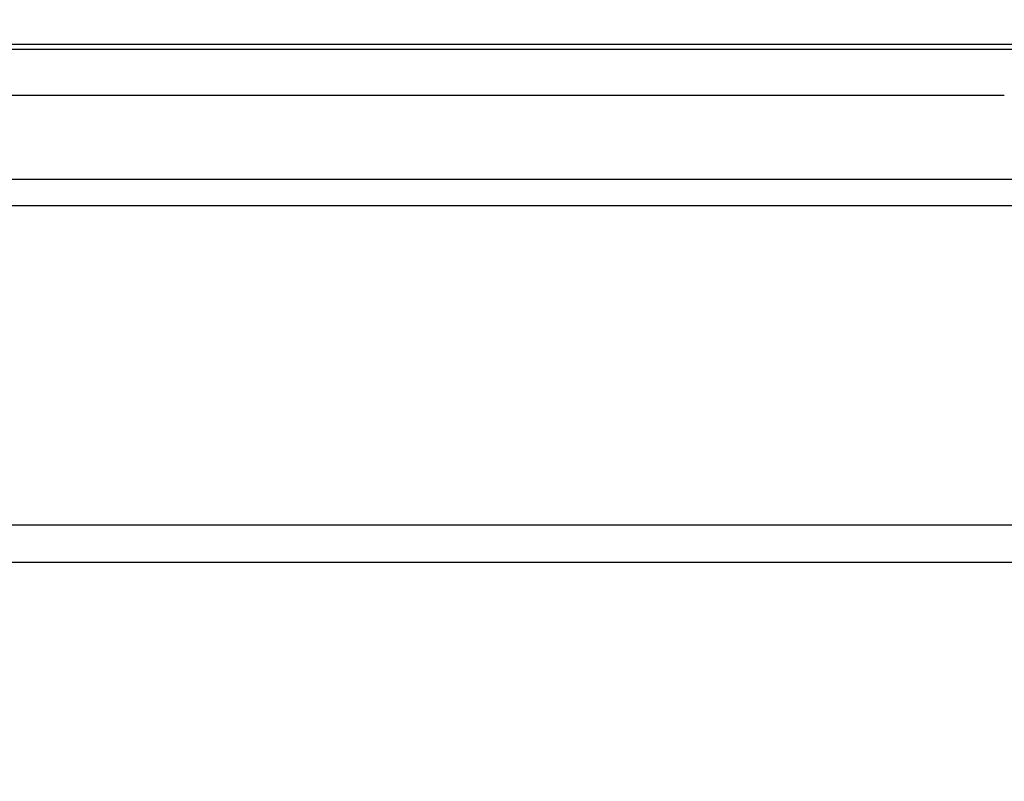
# Model space of a CAD drawing. Header units: millimetres. Extents: x 0 to 29700, y -16 to 21000.
# Tile 192 of 256: x 9139 to 10064, y 15733 to 16449. Entities that reach past the tile are written whole.
import ezdxf

# ---------------------------------------------------------------- set-up
doc = ezdxf.new("R2010")
doc.units = ezdxf.units.MM
doc.layers.add('1', color=7, linetype='Continuous', true_color=0xffffff)
doc.layers.add('254', color=7, linetype='Continuous', true_color=0xffffff)
doc.styles.add('latin_extended', font='simplex.shx')
doc.dimstyles.get("Standard").update_dxf_attribs({"dimtxt": 0.18, "dimasz": 0.18, "dimexe": 0.18, "dimexo": 0.0625, "dimgap": 0.09, "dimtad": 0, "dimtih": 1, "dimtoh": 1, "dimdec": 4, "dimzin": 0, "dimdsep": 46, "dimtxsty": 'Standard', "dimcen": 0.09, "dimadec": 0, "dimazin": 0, "dimtfac": 1, "dimtdec": 4, "dimtofl": 0, "dimtmove": 0, "dimatfit": 3, "dimfxl": 1, "dimtolj": 1, "dimtzin": 0, "dimarcsym": 0})

# ---------------------------------------------------------------- blocks, each defined once
blk = doc.blocks.new('_U0')
at = {"layer": '254', "color": 3, "linetype": 'Continuous', "lineweight": 13, "transparency": 16777216}
for p, q in [((2857.01, 16398.8), (2857.01, 14093.8)), ((10757.01, 15923.8), (10757.01, 14093.8)), ((3032.01, 14143.8), (10582.01, 14143.8))]:
    blk.add_line(p, q, dxfattribs=at)
at = {"layer": '254', "color": 3, "transparency": 16777216}
for points in [[(3032.01, 14172.97), (3032.01, 14114.64), (2857.01, 14143.8)], [(10582.01, 14114.64), (10582.01, 14172.97), (10757.01, 14143.8)]]:
    blk.add_solid(points, dxfattribs=at)
at = {"layer": 'Defpoints', "color": 0, "transparency": 16777216}
for p in [(2857.01, 16448.8), (10757.01, 15973.8), (10757.01, 14143.8)]:
    blk.add_point(p, dxfattribs=at)
at = {"layer": '254', "color": 2, "lineweight": 13, "transparency": 16777216, "insert": (6498.68, 14406.3), "char_height": 175, "attachment_point": 1, "style": 'latin_extended'}
blk.add_mtext('\\A1;7900', dxfattribs=at)

msp = doc.modelspace()

# ---------------------------------------------------------------- linework, layer by layer
at = {"layer": '1', "color": 2, "linetype": 'Continuous', "lineweight": 25}
for p, q in [((8939.047, 16425.757), (10083.983, 16425.757)), ((10083.983, 16420.811), (8939.047, 16420.811)), ((8959.046, 16377.952), (10063.984, 16377.952)), ((8899.013, 16298.803), (10124.013, 16298.803)), ((10757.013, 16273.803), (8647.466, 16273.803)), ((10437.013, 15973.803), (9035.013, 15973.803)), ((10347.013, 15938.803), (9125.013, 15938.803))]:
    msp.add_line(p, q, dxfattribs=at)

# ---------------------------------------------------------------- dimensions: what is measured, and where the dimension line sits
at = {"layer": '254', "color": 2, "linetype": 'Continuous', "lineweight": 13}
dim = msp.add_linear_dim(base=(10757.013, 14143.803), p1=(2857.013, 16448.803), p2=(10757.013, 15973.803), dimstyle='Standard', override={"dimscale": 50, "dimtxt": 3.5, "dimasz": 3.5, "dimexe": 1, "dimexo": 1, "dimgap": 1.75, "dimtad": 1, "dimtih": 1, "dimtoh": 0, "dimdec": 2, "dimlfac": 1, "dimzin": 8, "dimdsep": 46, "dimlunit": 2, "dimtxsty": 'latin_extended', "dimsah": 1, "dimse1": 0, "dimse2": 0, "dimsd1": 0, "dimsd2": 0, "dimclrd": 3, "dimclre": 3, "dimclrt": 2, "dimtol": 0, "dimtm": -0.1, "dimtfac": 0.714286, "dimtdec": 3, "dimtofl": 1, "dimtmove": 0, "dimtzin": 8, "dimlwd": 13, "dimlwe": 13}, dxfattribs=at)
dim.commit()
dim.dimension.update_dxf_attribs({"geometry": '_U0', "text_midpoint": (6807.013, 14143.803), "dimtype": 160})

doc.saveas('drawing.dxf')
